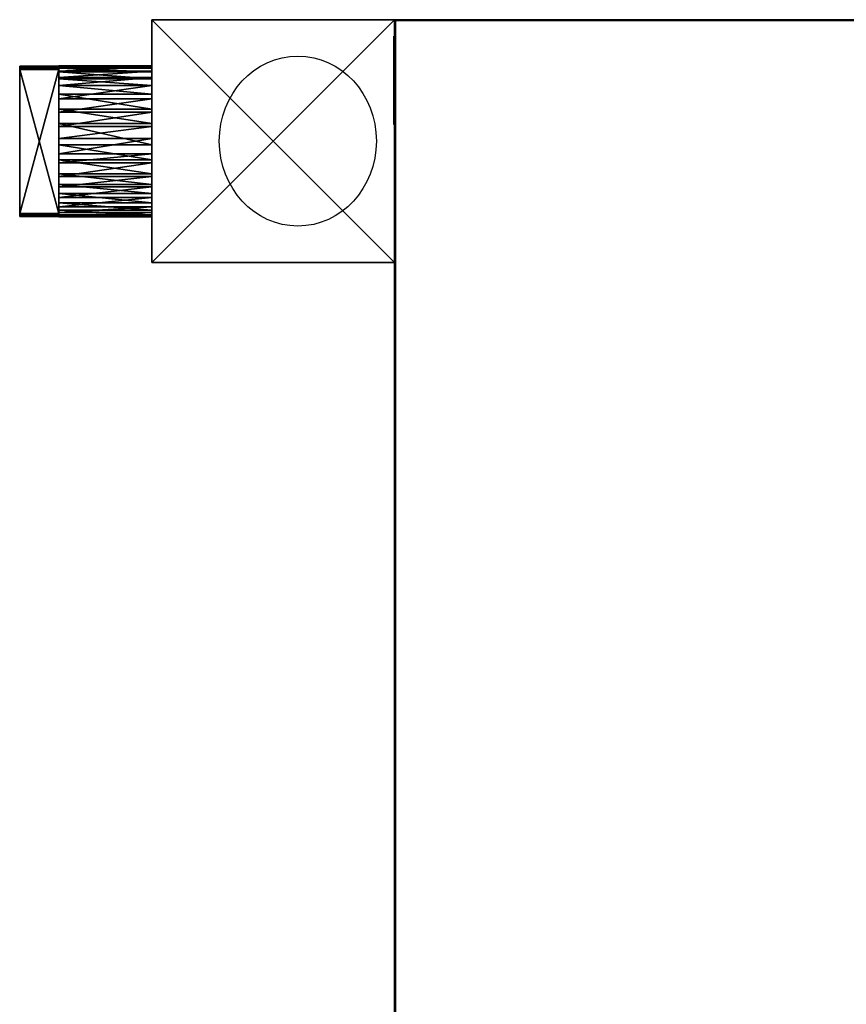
# Model space of a CAD drawing. Extents: x -4.6 to 26, y -2.8 to 21.5.
# Tile 252 of 256: x -4.6 to 5.6, y 9.3 to 21.5. Entities that reach past the tile are written whole.
import ezdxf

# ---------------------------------------------------------------- set-up
doc = ezdxf.new("R2010")
doc.units = 0

# ---------------------------------------------------------------- blocks, each defined once
blk = doc.blocks.new('Box-80e58fef-e3df-4269-b00b-080e6a08c7a6')
at = {"color": 253, "linetype": 'Continuous', "true_color": 0xa0a0a0, "transparency": 33554687}
mesh = blk.add_polyface(dxfattribs=at)
corners = [(0, 0, 43.99), (6, 0, 43.99), (6, 21.5, 43.99), (0, 21.5, 43.99), (0, 0, 44), (6, 0, 44), (6, 21.5, 44), (0, 21.5, 44)]
mesh.append_faces([[corners[k] for k in face] for face in [(0, 1, 2, 3), (4, 5, 6, 7), (0, 1, 5, 4), (1, 2, 6, 5), (2, 3, 7, 6), (3, 0, 4, 7)]], dxfattribs={"color": 253})
blk = doc.blocks.new('Box-b2777d1b-6700-4c07-9ed4-cdda4fe2ae4e')
at = {"color": 253, "linetype": 'Continuous', "true_color": 0xa0a0a0, "transparency": 33554687}
mesh = blk.add_polyface(dxfattribs=at)
corners = [(0, 0), (26, 0), (26, 21.5), (0, 21.5), (0, 0, 0.01), (26, 0, 0.01), (26, 21.5, 0.01), (0, 21.5, 0.01)]
mesh.append_faces([[corners[k] for k in face] for face in [(0, 1, 2, 3), (4, 5, 6, 7), (0, 1, 5, 4), (1, 2, 6, 5), (2, 3, 7, 6), (3, 0, 4, 7)]], dxfattribs={"color": 253})
blk = doc.blocks.new('Box-1c2d5fba-bd0f-4815-908c-24c6b8fa9fe2')
at = {"color": 253, "linetype": 'Continuous', "true_color": 0xa0a0a0, "transparency": 33554687}
mesh = blk.add_polyface(dxfattribs=at)
corners = [(0, 0), (26, 0), (26, 0.01), (0, 0.01), (0, 0, 44), (26, 0, 44), (26, 0.01, 44), (0, 0.01, 44)]
mesh.append_faces([[corners[k] for k in face] for face in [(0, 1, 2, 3), (4, 5, 6, 7), (0, 1, 5, 4), (1, 2, 6, 5), (2, 3, 7, 6), (3, 0, 4, 7)]], dxfattribs={"color": 253})
blk = doc.blocks.new('Box-76771856-39eb-44d0-b871-526651d315b6')
at = {"color": 253, "linetype": 'Continuous', "true_color": 0xa0a0a0, "transparency": 33554687}
mesh = blk.add_polyface(dxfattribs=at)
corners = [(0, 0), (0.01, 0), (0.01, 21.5), (0, 21.5), (0, 0, 44), (0.01, 0, 44), (0.01, 21.5, 44), (0, 21.5, 44)]
mesh.append_faces([[corners[k] for k in face] for face in [(0, 1, 2, 3), (4, 5, 6, 7), (0, 1, 5, 4), (1, 2, 6, 5), (2, 3, 7, 6), (3, 0, 4, 7)]], dxfattribs={"color": 253})
blk = doc.blocks.new('UpwardOpening-60f052f5-eb54-43b2-8836-ff4e944f2e5d')
at = {"linetype": 'Continuous', "transparency": 33554687}
blk.add_blockref('Box-80e58fef-e3df-4269-b00b-080e6a08c7a6', (0, 0), dxfattribs=at)
blk = doc.blocks.new('252e5286-b107-4013-8f9c-7c7d792a756b')
at = {"linetype": 'Continuous', "transparency": 33554687}
for name, p in [('Box-80e58fef-e3df-4269-b00b-080e6a08c7a6', (0, 0)), ('Box-b2777d1b-6700-4c07-9ed4-cdda4fe2ae4e', (0, 0)), ('Box-1c2d5fba-bd0f-4815-908c-24c6b8fa9fe2', (0, 21.49)), ('Box-76771856-39eb-44d0-b871-526651d315b6', (0, 0)), ('UpwardOpening-60f052f5-eb54-43b2-8836-ff4e944f2e5d', (0, 0))]:
    blk.add_blockref(name, p, dxfattribs=at)
blk = doc.blocks.new('d8916fda-a015-4975-9a02-5892c0b9e77d')
at = {"transparency": 33554687, "extrusion": (1, 0, 0)}
blk.add_circle((0, 0), 0.5, dxfattribs=at)
blk = doc.blocks.new('231_1_1deb1329-c7db-4de6-8a06-0c6a2b05da040b77e92d-e3b9-44c1-9a3b-fbee828cf9d1')
at = {"color": 0, "linetype": 'BYBLOCK', "lineweight": -2, "transparency": 33554687}
mesh = blk.add_polyface(dxfattribs=at)
corners = [(-3.136, 1.4485, 8.14), (-3.136, -1.4485, 8.14), (0, -1.4485, 8.14), (0, 1.4485, 8.14)]
mesh.append_faces([[corners[k] for k in face] for face in [(0, 2, 3, 0)]], dxfattribs={"vtx0": -1, "color": 0})
mesh.append_faces([[corners[k] for k in face] for face in [(0, 1, 2, 0)]], dxfattribs={"vtx2": -1, "color": 0})
mesh = blk.add_polyface(dxfattribs=at)
corners = [(-3.136, -1.4485), (-3.136, 1.4485), (0, 1.4485), (0, -1.4485)]
mesh.append_faces([[corners[k] for k in face] for face in [(3, 0, 2, 3)]], dxfattribs={"vtx1": -1, "color": 0})
mesh.append_faces([[corners[k] for k in face] for face in [(0, 1, 2, 0)]], dxfattribs={"vtx2": -1, "color": 0})
mesh = blk.add_polyface(dxfattribs=at)
corners = [(-3.136, 1.4485), (-3.136, -1.4485), (-3.136, -1.4485, 8.14), (-3.136, 1.4485, 8.14)]
mesh.append_faces([[corners[k] for k in face] for face in [(3, 0, 2, 3)]], dxfattribs={"vtx1": -1, "color": 0})
mesh.append_faces([[corners[k] for k in face] for face in [(0, 1, 2, 0)]], dxfattribs={"vtx2": -1, "color": 0})
mesh = blk.add_polyface(dxfattribs=at)
corners = [(0, 1.4485), (-3.136, 1.4485), (-3.136, 1.4485, 8.14), (0, 1.4485, 8.14)]
mesh.append_faces([[corners[k] for k in face] for face in [(3, 0, 2, 3)]], dxfattribs={"vtx1": -1, "color": 0})
mesh.append_faces([[corners[k] for k in face] for face in [(0, 1, 2, 0)]], dxfattribs={"vtx2": -1, "color": 0})
mesh = blk.add_polyface(dxfattribs=at)
corners = [(0, -1.4485), (0, 1.4485), (0, 1.4485, 8.14), (0, -1.4485, 8.14)]
mesh.append_faces([[corners[k] for k in face] for face in [(3, 0, 2, 3)]], dxfattribs={"vtx1": -1, "color": 0})
mesh.append_faces([[corners[k] for k in face] for face in [(0, 1, 2, 0)]], dxfattribs={"vtx2": -1, "color": 0})
mesh = blk.add_polyface(dxfattribs=at)
corners = [(-3.136, -1.4485), (0, -1.4485), (0, -1.4485, 8.14), (-3.136, -1.4485, 8.14)]
mesh.append_faces([[corners[k] for k in face] for face in [(3, 0, 2, 3)]], dxfattribs={"vtx1": -1, "color": 0})
mesh.append_faces([[corners[k] for k in face] for face in [(0, 1, 2, 0)]], dxfattribs={"vtx2": -1, "color": 0})
blk = doc.blocks.new('235_1_4498c417-7ae5-4252-985d-678b6c86205220dd0649-60cc-4373-9e1b-dbbc6ac19f6b')
at = {"color": 0, "linetype": 'BYBLOCK', "lineweight": -2, "transparency": 33554687}
mesh = blk.add_polyface(dxfattribs=at)
corners = [(-4.336, 0.904, 3.697), (-3.136, 0.904, 3.697), (-3.136, 0.894, 3.56), (-4.336, 0.894, 3.56)]
mesh.append_faces([[corners[k] for k in face] for face in [(3, 0, 2, 3)]], dxfattribs={"vtx1": -1, "color": 0})
mesh.append_faces([[corners[k] for k in face] for face in [(0, 1, 2, 0)]], dxfattribs={"vtx2": -1, "color": 0})
mesh = blk.add_polyface(dxfattribs=at)
corners = [(-4.336, 0.88, 3.904), (-3.136, 0.88, 3.904), (-3.136, 0.904, 3.697), (-4.336, 0.904, 3.697)]
mesh.append_faces([[corners[k] for k in face] for face in [(3, 0, 2, 3)]], dxfattribs={"vtx1": -1, "color": 0})
mesh.append_faces([[corners[k] for k in face] for face in [(0, 1, 2, 0)]], dxfattribs={"vtx2": -1, "color": 0})
mesh = blk.add_polyface(dxfattribs=at)
corners = [(-4.336, -0.835, 3.372), (-4.336, -0.885, 3.56), (-4.336, -0.896, 3.697), (-4.336, -0.76, 3.223), (-4.336, -0.662, 3.092), (-4.336, -0.504, 2.954), (-4.336, -0.346, 2.868), (-4.336, -0.173, 2.815), (-4.336, -0.029, 2.798), (-4.336, 0.152, 2.81), (-4.336, 0.258, 2.834), (-4.336, 0.425, 2.902), (-4.336, 0.546, 2.979), (-4.336, 0.675, 3.097), (-4.336, 0.787, 3.254), (-4.336, 0.853, 3.399), (-4.336, 0.894, 3.56), (-4.336, 0.904, 3.697), (-4.336, 0.88, 3.904), (-4.336, 0.825, 4.065), (-4.336, 0.737, 4.219), (-4.336, 0.627, 4.347), (-4.336, 0.518, 4.436), (-4.336, 0.393, 4.509), (-4.336, 0.223, 4.569), (-4.336, 0.044, 4.596), (-4.336, -0.208, 4.571), (-4.336, -0.379, 4.511), (-4.336, -0.561, 4.397), (-4.336, -0.662, 4.302), (-4.336, -0.744, 4.198), (-4.336, -0.826, 4.045), (-4.336, -0.871, 3.907)]
mesh.append_faces([[corners[k] for k in face] for face in [(32, 31, 2, 32)]], dxfattribs={"vtx1": -1, "color": 0})
mesh.append_faces([[corners[k] for k in face] for face in [(3, 0, 2, 3), (4, 3, 2, 4), (5, 4, 2, 5), (6, 5, 2, 6), (7, 6, 2, 7), (8, 7, 2, 8), (9, 8, 2, 9), (10, 9, 2, 10), (11, 10, 2, 11), (12, 11, 2, 12), (13, 12, 2, 13), (14, 13, 2, 14), (15, 14, 2, 15), (16, 15, 2, 16), (17, 16, 2, 17), (18, 17, 2, 18), (19, 18, 2, 19), (20, 19, 2, 20), (21, 20, 2, 21), (22, 21, 2, 22), (23, 22, 2, 23), (24, 23, 2, 24), (25, 24, 2, 25), (26, 25, 2, 26), (27, 26, 2, 27), (28, 27, 2, 28), (29, 28, 2, 29), (30, 29, 2, 30), (31, 30, 2, 31)]], dxfattribs={"vtx1": -1, "vtx2": -1, "color": 0})
mesh.append_faces([[corners[k] for k in face] for face in [(0, 1, 2, 0)]], dxfattribs={"vtx2": -1, "color": 0})
mesh = blk.add_polyface(dxfattribs=at)
corners = [(-4.336, 0.894, 3.56), (-3.136, 0.894, 3.56), (-3.136, 0.853, 3.399), (-4.336, 0.853, 3.399)]
mesh.append_faces([[corners[k] for k in face] for face in [(3, 0, 2, 3)]], dxfattribs={"vtx1": -1, "color": 0})
mesh.append_faces([[corners[k] for k in face] for face in [(0, 1, 2, 0)]], dxfattribs={"vtx2": -1, "color": 0})
mesh = blk.add_polyface(dxfattribs=at)
corners = [(-4.336, 0.825, 4.065), (-3.136, 0.825, 4.065), (-3.136, 0.88, 3.904), (-4.336, 0.88, 3.904)]
mesh.append_faces([[corners[k] for k in face] for face in [(3, 0, 2, 3)]], dxfattribs={"vtx1": -1, "color": 0})
mesh.append_faces([[corners[k] for k in face] for face in [(0, 1, 2, 0)]], dxfattribs={"vtx2": -1, "color": 0})
mesh = blk.add_polyface(dxfattribs=at)
corners = [(-4.336, 0.853, 3.399), (-3.136, 0.853, 3.399), (-3.136, 0.787, 3.254), (-4.336, 0.787, 3.254)]
mesh.append_faces([[corners[k] for k in face] for face in [(3, 0, 2, 3)]], dxfattribs={"vtx1": -1, "color": 0})
mesh.append_faces([[corners[k] for k in face] for face in [(0, 1, 2, 0)]], dxfattribs={"vtx2": -1, "color": 0})
mesh = blk.add_polyface(dxfattribs=at)
corners = [(-4.336, 0.737, 4.219), (-3.136, 0.737, 4.219), (-3.136, 0.825, 4.065), (-4.336, 0.825, 4.065)]
mesh.append_faces([[corners[k] for k in face] for face in [(3, 0, 2, 3)]], dxfattribs={"vtx1": -1, "color": 0})
mesh.append_faces([[corners[k] for k in face] for face in [(0, 1, 2, 0)]], dxfattribs={"vtx2": -1, "color": 0})
mesh = blk.add_polyface(dxfattribs=at)
corners = [(-3.136, -0.885, 3.56), (-3.136, -0.835, 3.372), (-3.136, -0.76, 3.223), (-3.136, -0.662, 3.092), (-3.136, -0.504, 2.954), (-3.136, -0.346, 2.868), (-3.136, -0.173, 2.815), (-3.136, -0.029, 2.798), (-3.136, 0.152, 2.81), (-3.136, 0.258, 2.834), (-3.136, 0.425, 2.902), (-3.136, 0.546, 2.979), (-3.136, 0.675, 3.097), (-3.136, 0.787, 3.254), (-3.136, 0.853, 3.399), (-3.136, 0.894, 3.56), (-3.136, 0.904, 3.697), (-3.136, 0.88, 3.904), (-3.136, 0.825, 4.065), (-3.136, 0.737, 4.219), (-3.136, 0.627, 4.347), (-3.136, 0.518, 4.436), (-3.136, 0.393, 4.509), (-3.136, 0.223, 4.569), (-3.136, 0.044, 4.596), (-3.136, -0.208, 4.571), (-3.136, -0.379, 4.511), (-3.136, -0.561, 4.397), (-3.136, -0.662, 4.302), (-3.136, -0.744, 4.198), (-3.136, -0.826, 4.045), (-3.136, -0.871, 3.907), (-3.136, -0.896, 3.697)]
mesh.append_faces([[corners[k] for k in face] for face in [(0, 31, 32, 0)]], dxfattribs={"vtx0": -1, "color": 0})
mesh.append_faces([[corners[k] for k in face] for face in [(0, 2, 3, 0), (0, 3, 4, 0), (0, 4, 5, 0), (0, 5, 6, 0), (0, 6, 7, 0), (0, 7, 8, 0), (0, 8, 9, 0), (0, 9, 10, 0), (0, 10, 11, 0), (0, 11, 12, 0), (0, 12, 13, 0), (0, 13, 14, 0), (0, 14, 15, 0), (0, 15, 16, 0), (0, 16, 17, 0), (0, 17, 18, 0), (0, 18, 19, 0), (0, 19, 20, 0), (0, 20, 21, 0), (0, 21, 22, 0), (0, 22, 23, 0), (0, 23, 24, 0), (0, 24, 25, 0), (0, 25, 26, 0), (0, 26, 27, 0), (0, 27, 28, 0), (0, 28, 29, 0), (0, 29, 30, 0), (0, 30, 31, 0)]], dxfattribs={"vtx0": -1, "vtx2": -1, "color": 0})
mesh.append_faces([[corners[k] for k in face] for face in [(0, 1, 2, 0)]], dxfattribs={"vtx2": -1, "color": 0})
mesh = blk.add_polyface(dxfattribs=at)
corners = [(-4.336, 0.787, 3.254), (-3.136, 0.787, 3.254), (-3.136, 0.675, 3.097), (-4.336, 0.675, 3.097)]
mesh.append_faces([[corners[k] for k in face] for face in [(3, 0, 2, 3)]], dxfattribs={"vtx1": -1, "color": 0})
mesh.append_faces([[corners[k] for k in face] for face in [(0, 1, 2, 0)]], dxfattribs={"vtx2": -1, "color": 0})
mesh = blk.add_polyface(dxfattribs=at)
corners = [(-4.336, 0.627, 4.347), (-3.136, 0.627, 4.347), (-3.136, 0.737, 4.219), (-4.336, 0.737, 4.219)]
mesh.append_faces([[corners[k] for k in face] for face in [(3, 0, 2, 3)]], dxfattribs={"vtx1": -1, "color": 0})
mesh.append_faces([[corners[k] for k in face] for face in [(0, 1, 2, 0)]], dxfattribs={"vtx2": -1, "color": 0})
mesh = blk.add_polyface(dxfattribs=at)
corners = [(-4.336, 0.675, 3.097), (-3.136, 0.675, 3.097), (-3.136, 0.546, 2.979), (-4.336, 0.546, 2.979)]
mesh.append_faces([[corners[k] for k in face] for face in [(3, 0, 2, 3)]], dxfattribs={"vtx1": -1, "color": 0})
mesh.append_faces([[corners[k] for k in face] for face in [(0, 1, 2, 0)]], dxfattribs={"vtx2": -1, "color": 0})
mesh = blk.add_polyface(dxfattribs=at)
corners = [(-4.336, 0.518, 4.436), (-3.136, 0.518, 4.436), (-3.136, 0.627, 4.347), (-4.336, 0.627, 4.347)]
mesh.append_faces([[corners[k] for k in face] for face in [(3, 0, 2, 3)]], dxfattribs={"vtx1": -1, "color": 0})
mesh.append_faces([[corners[k] for k in face] for face in [(0, 1, 2, 0)]], dxfattribs={"vtx2": -1, "color": 0})
mesh = blk.add_polyface(dxfattribs=at)
corners = [(-4.336, 0.546, 2.979), (-3.136, 0.546, 2.979), (-3.136, 0.425, 2.902), (-4.336, 0.425, 2.902)]
mesh.append_faces([[corners[k] for k in face] for face in [(3, 0, 2, 3)]], dxfattribs={"vtx1": -1, "color": 0})
mesh.append_faces([[corners[k] for k in face] for face in [(0, 1, 2, 0)]], dxfattribs={"vtx2": -1, "color": 0})
mesh = blk.add_polyface(dxfattribs=at)
corners = [(-4.336, 0.393, 4.509), (-3.136, 0.393, 4.509), (-3.136, 0.518, 4.436), (-4.336, 0.518, 4.436)]
mesh.append_faces([[corners[k] for k in face] for face in [(3, 0, 2, 3)]], dxfattribs={"vtx1": -1, "color": 0})
mesh.append_faces([[corners[k] for k in face] for face in [(0, 1, 2, 0)]], dxfattribs={"vtx2": -1, "color": 0})
mesh = blk.add_polyface(dxfattribs=at)
corners = [(-4.336, 0.425, 2.902), (-3.136, 0.425, 2.902), (-3.136, 0.258, 2.834), (-4.336, 0.258, 2.834)]
mesh.append_faces([[corners[k] for k in face] for face in [(3, 0, 2, 3)]], dxfattribs={"vtx1": -1, "color": 0})
mesh.append_faces([[corners[k] for k in face] for face in [(0, 1, 2, 0)]], dxfattribs={"vtx2": -1, "color": 0})
mesh = blk.add_polyface(dxfattribs=at)
corners = [(-4.336, 0.223, 4.569), (-3.136, 0.223, 4.569), (-3.136, 0.393, 4.509), (-4.336, 0.393, 4.509)]
mesh.append_faces([[corners[k] for k in face] for face in [(3, 0, 2, 3)]], dxfattribs={"vtx1": -1, "color": 0})
mesh.append_faces([[corners[k] for k in face] for face in [(0, 1, 2, 0)]], dxfattribs={"vtx2": -1, "color": 0})
mesh = blk.add_polyface(dxfattribs=at)
corners = [(-4.336, 0.258, 2.834), (-3.136, 0.258, 2.834), (-3.136, 0.152, 2.81), (-4.336, 0.152, 2.81)]
mesh.append_faces([[corners[k] for k in face] for face in [(3, 0, 2, 3)]], dxfattribs={"vtx1": -1, "color": 0})
mesh.append_faces([[corners[k] for k in face] for face in [(0, 1, 2, 0)]], dxfattribs={"vtx2": -1, "color": 0})
mesh = blk.add_polyface(dxfattribs=at)
corners = [(-4.336, 0.044, 4.596), (-3.136, 0.044, 4.596), (-3.136, 0.223, 4.569), (-4.336, 0.223, 4.569)]
mesh.append_faces([[corners[k] for k in face] for face in [(3, 0, 2, 3)]], dxfattribs={"vtx1": -1, "color": 0})
mesh.append_faces([[corners[k] for k in face] for face in [(0, 1, 2, 0)]], dxfattribs={"vtx2": -1, "color": 0})
mesh = blk.add_polyface(dxfattribs=at)
corners = [(-4.336, 0.152, 2.81), (-3.136, 0.152, 2.81), (-3.136, -0.029, 2.798), (-4.336, -0.029, 2.798)]
mesh.append_faces([[corners[k] for k in face] for face in [(3, 0, 2, 3)]], dxfattribs={"vtx1": -1, "color": 0})
mesh.append_faces([[corners[k] for k in face] for face in [(0, 1, 2, 0)]], dxfattribs={"vtx2": -1, "color": 0})
mesh = blk.add_polyface(dxfattribs=at)
corners = [(-4.336, -0.208, 4.571), (-3.136, -0.208, 4.571), (-3.136, 0.044, 4.596), (-4.336, 0.044, 4.596)]
mesh.append_faces([[corners[k] for k in face] for face in [(3, 0, 2, 3)]], dxfattribs={"vtx1": -1, "color": 0})
mesh.append_faces([[corners[k] for k in face] for face in [(0, 1, 2, 0)]], dxfattribs={"vtx2": -1, "color": 0})
mesh = blk.add_polyface(dxfattribs=at)
corners = [(-4.336, -0.029, 2.798), (-3.136, -0.029, 2.798), (-3.136, -0.173, 2.815), (-4.336, -0.173, 2.815)]
mesh.append_faces([[corners[k] for k in face] for face in [(3, 0, 2, 3)]], dxfattribs={"vtx1": -1, "color": 0})
mesh.append_faces([[corners[k] for k in face] for face in [(0, 1, 2, 0)]], dxfattribs={"vtx2": -1, "color": 0})
mesh = blk.add_polyface(dxfattribs=at)
corners = [(-4.336, -0.173, 2.815), (-3.136, -0.173, 2.815), (-3.136, -0.346, 2.868), (-4.336, -0.346, 2.868)]
mesh.append_faces([[corners[k] for k in face] for face in [(3, 0, 2, 3)]], dxfattribs={"vtx1": -1, "color": 0})
mesh.append_faces([[corners[k] for k in face] for face in [(0, 1, 2, 0)]], dxfattribs={"vtx2": -1, "color": 0})
mesh = blk.add_polyface(dxfattribs=at)
corners = [(-4.336, -0.379, 4.511), (-3.136, -0.379, 4.511), (-3.136, -0.208, 4.571), (-4.336, -0.208, 4.571)]
mesh.append_faces([[corners[k] for k in face] for face in [(3, 0, 2, 3)]], dxfattribs={"vtx1": -1, "color": 0})
mesh.append_faces([[corners[k] for k in face] for face in [(0, 1, 2, 0)]], dxfattribs={"vtx2": -1, "color": 0})
mesh = blk.add_polyface(dxfattribs=at)
corners = [(-4.336, -0.346, 2.868), (-3.136, -0.346, 2.868), (-3.136, -0.504, 2.954), (-4.336, -0.504, 2.954)]
mesh.append_faces([[corners[k] for k in face] for face in [(3, 0, 2, 3)]], dxfattribs={"vtx1": -1, "color": 0})
mesh.append_faces([[corners[k] for k in face] for face in [(0, 1, 2, 0)]], dxfattribs={"vtx2": -1, "color": 0})
mesh = blk.add_polyface(dxfattribs=at)
corners = [(-4.336, -0.561, 4.397), (-3.136, -0.561, 4.397), (-3.136, -0.379, 4.511), (-4.336, -0.379, 4.511)]
mesh.append_faces([[corners[k] for k in face] for face in [(3, 0, 2, 3)]], dxfattribs={"vtx1": -1, "color": 0})
mesh.append_faces([[corners[k] for k in face] for face in [(0, 1, 2, 0)]], dxfattribs={"vtx2": -1, "color": 0})
mesh = blk.add_polyface(dxfattribs=at)
corners = [(-4.336, -0.504, 2.954), (-3.136, -0.504, 2.954), (-3.136, -0.662, 3.092), (-4.336, -0.662, 3.092)]
mesh.append_faces([[corners[k] for k in face] for face in [(3, 0, 2, 3)]], dxfattribs={"vtx1": -1, "color": 0})
mesh.append_faces([[corners[k] for k in face] for face in [(0, 1, 2, 0)]], dxfattribs={"vtx2": -1, "color": 0})
mesh = blk.add_polyface(dxfattribs=at)
corners = [(-4.336, -0.662, 4.302), (-3.136, -0.662, 4.302), (-3.136, -0.561, 4.397), (-4.336, -0.561, 4.397)]
mesh.append_faces([[corners[k] for k in face] for face in [(3, 0, 2, 3)]], dxfattribs={"vtx1": -1, "color": 0})
mesh.append_faces([[corners[k] for k in face] for face in [(0, 1, 2, 0)]], dxfattribs={"vtx2": -1, "color": 0})
mesh = blk.add_polyface(dxfattribs=at)
corners = [(-4.336, -0.662, 3.092), (-3.136, -0.662, 3.092), (-3.136, -0.76, 3.223), (-4.336, -0.76, 3.223)]
mesh.append_faces([[corners[k] for k in face] for face in [(3, 0, 2, 3)]], dxfattribs={"vtx1": -1, "color": 0})
mesh.append_faces([[corners[k] for k in face] for face in [(0, 1, 2, 0)]], dxfattribs={"vtx2": -1, "color": 0})
mesh = blk.add_polyface(dxfattribs=at)
corners = [(-4.336, -0.744, 4.198), (-3.136, -0.744, 4.198), (-3.136, -0.662, 4.302), (-4.336, -0.662, 4.302)]
mesh.append_faces([[corners[k] for k in face] for face in [(3, 0, 2, 3)]], dxfattribs={"vtx1": -1, "color": 0})
mesh.append_faces([[corners[k] for k in face] for face in [(0, 1, 2, 0)]], dxfattribs={"vtx2": -1, "color": 0})
mesh = blk.add_polyface(dxfattribs=at)
corners = [(-4.336, -0.826, 4.045), (-3.136, -0.826, 4.045), (-3.136, -0.744, 4.198), (-4.336, -0.744, 4.198)]
mesh.append_faces([[corners[k] for k in face] for face in [(3, 0, 2, 3)]], dxfattribs={"vtx1": -1, "color": 0})
mesh.append_faces([[corners[k] for k in face] for face in [(0, 1, 2, 0)]], dxfattribs={"vtx2": -1, "color": 0})
mesh = blk.add_polyface(dxfattribs=at)
corners = [(-4.336, -0.76, 3.223), (-3.136, -0.76, 3.223), (-3.136, -0.835, 3.372), (-4.336, -0.835, 3.372)]
mesh.append_faces([[corners[k] for k in face] for face in [(3, 0, 2, 3)]], dxfattribs={"vtx1": -1, "color": 0})
mesh.append_faces([[corners[k] for k in face] for face in [(0, 1, 2, 0)]], dxfattribs={"vtx2": -1, "color": 0})
mesh = blk.add_polyface(dxfattribs=at)
corners = [(-4.336, -0.871, 3.907), (-3.136, -0.871, 3.907), (-3.136, -0.826, 4.045), (-4.336, -0.826, 4.045)]
mesh.append_faces([[corners[k] for k in face] for face in [(3, 0, 2, 3)]], dxfattribs={"vtx1": -1, "color": 0})
mesh.append_faces([[corners[k] for k in face] for face in [(0, 1, 2, 0)]], dxfattribs={"vtx2": -1, "color": 0})
mesh = blk.add_polyface(dxfattribs=at)
corners = [(-4.336, -0.835, 3.372), (-3.136, -0.835, 3.372), (-3.136, -0.885, 3.56), (-4.336, -0.885, 3.56)]
mesh.append_faces([[corners[k] for k in face] for face in [(3, 0, 2, 3)]], dxfattribs={"vtx1": -1, "color": 0})
mesh.append_faces([[corners[k] for k in face] for face in [(0, 1, 2, 0)]], dxfattribs={"vtx2": -1, "color": 0})
mesh = blk.add_polyface(dxfattribs=at)
corners = [(-4.336, -0.896, 3.697), (-3.136, -0.896, 3.697), (-3.136, -0.871, 3.907), (-4.336, -0.871, 3.907)]
mesh.append_faces([[corners[k] for k in face] for face in [(3, 0, 2, 3)]], dxfattribs={"vtx1": -1, "color": 0})
mesh.append_faces([[corners[k] for k in face] for face in [(0, 1, 2, 0)]], dxfattribs={"vtx2": -1, "color": 0})
mesh = blk.add_polyface(dxfattribs=at)
corners = [(-4.336, -0.885, 3.56), (-3.136, -0.885, 3.56), (-3.136, -0.896, 3.697), (-4.336, -0.896, 3.697)]
mesh.append_faces([[corners[k] for k in face] for face in [(3, 0, 2, 3)]], dxfattribs={"vtx1": -1, "color": 0})
mesh.append_faces([[corners[k] for k in face] for face in [(0, 1, 2, 0)]], dxfattribs={"vtx2": -1, "color": 0})
blk = doc.blocks.new('239_1_f31d93cd-f274-4eb9-a59f-f8f5f485df93ad717521-e187-44c1-9a0b-f4820f2df7f6')
at = {"color": 0, "linetype": 'BYBLOCK', "lineweight": -2, "transparency": 33554687}
mesh = blk.add_polyface(dxfattribs=at)
corners = [(-4.336, 0.894, 3.56), (-4.843, 0.894, 3.56), (-4.843, 0.902, 3.668), (-4.336, 0.902, 3.668)]
mesh.append_faces([[corners[k] for k in face] for face in [(3, 0, 2, 3)]], dxfattribs={"vtx1": -1, "color": 0})
mesh.append_faces([[corners[k] for k in face] for face in [(0, 1, 2, 0)]], dxfattribs={"vtx2": -1, "color": 0})
mesh = blk.add_polyface(dxfattribs=at)
corners = [(-4.336, 0.88, 3.904), (-4.336, 0.902, 3.716), (-4.843, 0.902, 3.716), (-4.843, 0.88, 3.904)]
mesh.append_faces([[corners[k] for k in face] for face in [(3, 0, 2, 3)]], dxfattribs={"vtx1": -1, "color": 0})
mesh.append_faces([[corners[k] for k in face] for face in [(0, 1, 2, 0)]], dxfattribs={"vtx2": -1, "color": 0})
mesh = blk.add_polyface(dxfattribs=at)
corners = [(-4.843, -0.894, 3.668), (-4.843, -0.894, 3.716), (-4.843, -0.871, 3.907), (-4.843, -0.858, 3.947), (-4.843, 0.865, 3.947), (-4.843, 0.88, 3.904), (-4.843, 0.902, 3.668), (-4.843, 0.894, 3.56), (-4.843, 0.865, 3.447), (-4.843, -0.855, 3.447), (-4.843, -0.885, 3.56), (-4.843, 0.902, 3.716)]
mesh.append_faces([[corners[k] for k in face] for face in [(0, 2, 3, 0), (0, 3, 4, 0), (0, 4, 5, 0), (6, 8, 9, 6), (6, 9, 10, 6), (10, 5, 11, 10), (10, 11, 6, 10)]], dxfattribs={"vtx0": -1, "vtx2": -1, "color": 0})
mesh.append_faces([[corners[k] for k in face] for face in [(10, 0, 5, 10)]], dxfattribs={"vtx1": -1, "vtx2": -1, "color": 0})
mesh.append_faces([[corners[k] for k in face] for face in [(0, 1, 2, 0), (6, 7, 8, 6)]], dxfattribs={"vtx2": -1, "color": 0})
mesh = blk.add_polyface(dxfattribs=at)
corners = [(-4.843, 0.902, 3.668), (-4.843, 0.902, 3.716), (-4.336, 0.902, 3.716), (-4.336, 0.902, 3.668)]
mesh.append_faces([[corners[k] for k in face] for face in [(0, 2, 3, 0)]], dxfattribs={"vtx0": -1, "color": 0})
mesh.append_faces([[corners[k] for k in face] for face in [(0, 1, 2, 0)]], dxfattribs={"vtx2": -1, "color": 0})
mesh = blk.add_polyface(dxfattribs=at)
corners = [(-4.336, 0.865, 3.447), (-4.843, 0.865, 3.447), (-4.843, 0.894, 3.56), (-4.336, 0.894, 3.56)]
mesh.append_faces([[corners[k] for k in face] for face in [(3, 0, 2, 3)]], dxfattribs={"vtx1": -1, "color": 0})
mesh.append_faces([[corners[k] for k in face] for face in [(0, 1, 2, 0)]], dxfattribs={"vtx2": -1, "color": 0})
mesh = blk.add_polyface(dxfattribs=at)
corners = [(-4.336, 0.88, 3.904), (-4.843, 0.88, 3.904), (-4.843, 0.865, 3.947), (-4.336, 0.865, 3.947)]
mesh.append_faces([[corners[k] for k in face] for face in [(3, 0, 2, 3)]], dxfattribs={"vtx1": -1, "color": 0})
mesh.append_faces([[corners[k] for k in face] for face in [(0, 1, 2, 0)]], dxfattribs={"vtx2": -1, "color": 0})
mesh = blk.add_polyface(dxfattribs=at)
corners = [(-4.843, -0.855, 3.447), (-4.843, 0.865, 3.447), (-4.336, 0.865, 3.447), (-4.336, -0.855, 3.447)]
mesh.append_faces([[corners[k] for k in face] for face in [(3, 0, 2, 3)]], dxfattribs={"vtx1": -1, "color": 0})
mesh.append_faces([[corners[k] for k in face] for face in [(0, 1, 2, 0)]], dxfattribs={"vtx2": -1, "color": 0})
mesh = blk.add_polyface(dxfattribs=at)
corners = [(-4.336, -0.858, 3.947), (-4.336, 0.865, 3.947), (-4.843, 0.865, 3.947), (-4.843, -0.858, 3.947)]
mesh.append_faces([[corners[k] for k in face] for face in [(0, 2, 3, 0)]], dxfattribs={"vtx0": -1, "color": 0})
mesh.append_faces([[corners[k] for k in face] for face in [(0, 1, 2, 0)]], dxfattribs={"vtx2": -1, "color": 0})
mesh = blk.add_polyface(dxfattribs=at)
corners = [(-4.336, 0.902, 3.668), (-4.336, 0.902, 3.716), (-4.336, 0.88, 3.904), (-4.336, 0.865, 3.947), (-4.336, -0.858, 3.947), (-4.336, -0.871, 3.907), (-4.336, -0.894, 3.668), (-4.336, -0.885, 3.56), (-4.336, -0.855, 3.447), (-4.336, 0.865, 3.447), (-4.336, 0.894, 3.56), (-4.336, -0.894, 3.716)]
mesh.append_faces([[corners[k] for k in face] for face in [(6, 0, 5, 6)]], dxfattribs={"vtx0": -1, "vtx1": -1, "vtx2": -1, "color": 0})
mesh.append_faces([[corners[k] for k in face] for face in [(0, 2, 3, 0), (0, 3, 4, 0), (0, 4, 5, 0), (6, 8, 9, 6), (6, 9, 10, 6), (6, 10, 0, 6)]], dxfattribs={"vtx0": -1, "vtx2": -1, "color": 0})
mesh.append_faces([[corners[k] for k in face] for face in [(0, 1, 2, 0), (6, 7, 8, 6), (5, 11, 6, 5)]], dxfattribs={"vtx2": -1, "color": 0})
mesh = blk.add_polyface(dxfattribs=at)
corners = [(-4.336, -0.885, 3.56), (-4.843, -0.885, 3.56), (-4.843, -0.855, 3.447), (-4.336, -0.855, 3.447)]
mesh.append_faces([[corners[k] for k in face] for face in [(3, 0, 2, 3)]], dxfattribs={"vtx1": -1, "color": 0})
mesh.append_faces([[corners[k] for k in face] for face in [(0, 1, 2, 0)]], dxfattribs={"vtx2": -1, "color": 0})
mesh = blk.add_polyface(dxfattribs=at)
corners = [(-4.336, -0.858, 3.947), (-4.843, -0.858, 3.947), (-4.843, -0.871, 3.907), (-4.336, -0.871, 3.907)]
mesh.append_faces([[corners[k] for k in face] for face in [(3, 0, 2, 3)]], dxfattribs={"vtx1": -1, "color": 0})
mesh.append_faces([[corners[k] for k in face] for face in [(0, 1, 2, 0)]], dxfattribs={"vtx2": -1, "color": 0})
mesh = blk.add_polyface(dxfattribs=at)
corners = [(-4.843, -0.871, 3.907), (-4.843, -0.894, 3.716), (-4.336, -0.894, 3.716), (-4.336, -0.871, 3.907)]
mesh.append_faces([[corners[k] for k in face] for face in [(3, 0, 2, 3)]], dxfattribs={"vtx1": -1, "color": 0})
mesh.append_faces([[corners[k] for k in face] for face in [(0, 1, 2, 0)]], dxfattribs={"vtx2": -1, "color": 0})
mesh = blk.add_polyface(dxfattribs=at)
corners = [(-4.336, -0.894, 3.668), (-4.843, -0.894, 3.668), (-4.843, -0.885, 3.56), (-4.336, -0.885, 3.56)]
mesh.append_faces([[corners[k] for k in face] for face in [(3, 0, 2, 3)]], dxfattribs={"vtx1": -1, "color": 0})
mesh.append_faces([[corners[k] for k in face] for face in [(0, 1, 2, 0)]], dxfattribs={"vtx2": -1, "color": 0})
mesh = blk.add_polyface(dxfattribs=at)
corners = [(-4.843, -0.894, 3.716), (-4.843, -0.894, 3.668), (-4.336, -0.894, 3.668), (-4.336, -0.894, 3.716)]
mesh.append_faces([[corners[k] for k in face] for face in [(0, 2, 3, 0)]], dxfattribs={"vtx0": -1, "color": 0})
mesh.append_faces([[corners[k] for k in face] for face in [(0, 1, 2, 0)]], dxfattribs={"vtx2": -1, "color": 0})
blk = doc.blocks.new('edd23a0f-77f6-446a-ac64-569bc20cf14d')
at = {"color": 252, "linetype": 'Continuous', "lineweight": 25, "transparency": 33554687, "extrusion": (0, 0, -1)}
for p, q in [((3.136, 1.4485), (0, 1.4485)), ((0, 1.4485), (0, -1.4485)), ((3.136, 1.4485), (3.136, -1.4485)), ((0, -1.4485), (3.136, -1.4485))]:
    blk.add_line(p, q, dxfattribs=at)
at = {"transparency": 33554687}
for centre in [(1.25, 0, 0.01), (1.25, 0, -8.15)]:
    blk.add_circle(centre, 1.0149, dxfattribs=at)
at = {"color": 252, "transparency": 33554687, "extrusion": (0, 0, -1)}
blk.add_blockref('231_1_1deb1329-c7db-4de6-8a06-0c6a2b05da040b77e92d-e3b9-44c1-9a3b-fbee828cf9d1', (0, 0), dxfattribs=at)
at = {"color": 251, "transparency": 33554687, "extrusion": (0, 0, -1)}
for name in ['235_1_4498c417-7ae5-4252-985d-678b6c86205220dd0649-60cc-4373-9e1b-dbbc6ac19f6b', '239_1_f31d93cd-f274-4eb9-a59f-f8f5f485df93ad717521-e187-44c1-9a0b-f4820f2df7f6']:
    blk.add_blockref(name, (0, 0), dxfattribs=at)
blk = doc.blocks.new('aaba721a-2c9d-4816-80be-50b061474c58')
at = {"linetype": 'Continuous', "transparency": 33554687, "rotation": 180}
for name, p, xscale, yscale, zscale in [('edd23a0f-77f6-446a-ac64-569bc20cf14d', (0, 20, 9.77), 0.95663265, 1.03555402, 1.00737101), ('d8916fda-a015-4975-9a02-5892c0b9e77d', (-0.01, 20.75, 10.41), 0.001, 1.093, 1.093)]:
    blk.add_blockref(name, p, dxfattribs=dict(at, xscale=xscale, yscale=yscale, zscale=zscale))
at = {"linetype": 'Continuous', "transparency": 33554687}
blk.add_blockref('252e5286-b107-4013-8f9c-7c7d792a756b', (0, 0), dxfattribs=at)

msp = doc.modelspace()

# ---------------------------------------------------------------- block references
at = {"transparency": 33554687}
msp.add_blockref('aaba721a-2c9d-4816-80be-50b061474c58', (0, 0), dxfattribs=at)

doc.saveas('drawing.dxf')
